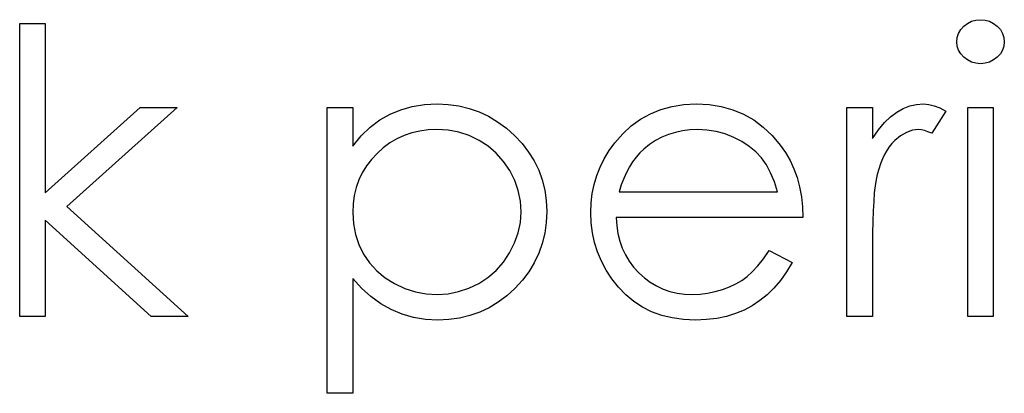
# Model space of a CAD drawing. Header units: inches. Extents: x 7.3 to 43.3, y -43.5 to -20.4.
# Tile 61 of 136: x 35.052 to 35.527, y -40.541 to -40.361. Entities that reach past the tile are written whole.
import ezdxf

# ---------------------------------------------------------------- set-up
doc = ezdxf.new("R2010")
doc.units = ezdxf.units.IN
doc.header["$LTSCALE"] = 0.5
doc.header["$MEASUREMENT"] = 0

msp = doc.modelspace()

# ---------------------------------------------------------------- linework, layer by layer
at = {"color": 7, "linetype": 'Continuous'}
for p, q in [((35.05202, -40.36301), (35.06438, -40.36301)), ((35.05202, -40.50434), (35.05202, -40.36301)), ((35.06438, -40.36301), (35.06438, -40.36301)), ((35.06438, -40.36301), (35.06438, -40.44472)), ((35.50617, -40.36599), (35.50763, -40.36437)), ((35.50763, -40.36437), (35.5094, -40.36301)), ((35.5094, -40.36301), (35.51136, -40.36202)), ((35.51136, -40.36202), (35.51343, -40.36144)), ((35.51343, -40.36144), (35.51569, -40.36125)), ((35.51569, -40.36125), (35.51799, -40.36144)), ((35.51799, -40.36144), (35.52011, -40.36202)), ((35.52011, -40.36202), (35.52207, -40.36301)), ((35.52207, -40.36301), (35.52384, -40.36437)), ((35.52384, -40.36437), (35.52533, -40.36599)), ((35.50449, -40.36978), (35.50512, -40.36782)), ((35.50512, -40.36782), (35.50617, -40.36599)), ((35.52533, -40.36599), (35.52638, -40.36782)), ((35.52638, -40.36782), (35.52701, -40.36978)), ((35.50427, -40.3719), (35.50449, -40.36978)), ((35.50449, -40.37397), (35.50427, -40.3719)), ((35.50427, -40.3719), (35.50427, -40.3719)), ((35.50512, -40.3759), (35.50449, -40.37397)), ((35.52701, -40.37397), (35.52638, -40.3759)), ((35.52701, -40.36978), (35.52723, -40.3719)), ((35.52723, -40.3719), (35.52701, -40.37397)), ((35.52723, -40.3719), (35.52723, -40.3719)), ((35.50617, -40.3777), (35.50512, -40.3759)), ((35.50763, -40.37933), (35.50617, -40.3777)), ((35.52533, -40.3777), (35.52384, -40.37933)), ((35.52638, -40.3759), (35.52533, -40.3777)), ((35.5094, -40.38068), (35.50763, -40.37933)), ((35.51136, -40.38167), (35.5094, -40.38068)), ((35.51343, -40.38225), (35.51136, -40.38167)), ((35.51569, -40.38245), (35.51343, -40.38225)), ((35.51799, -40.38225), (35.51569, -40.38245)), ((35.51569, -40.38245), (35.51569, -40.38245)), ((35.52011, -40.38167), (35.51799, -40.38225)), ((35.52207, -40.38068), (35.52011, -40.38167)), ((35.52384, -40.37933), (35.52207, -40.38068)), ((35.24151, -40.40309), (35.24734, -40.40218)), ((35.24734, -40.40218), (35.25346, -40.40188)), ((35.25346, -40.40188), (35.25346, -40.40188)), ((35.25346, -40.40188), (35.25882, -40.40213)), ((35.25882, -40.40213), (35.26401, -40.40282)), ((35.26401, -40.40282), (35.26898, -40.404)), ((35.36686, -40.40304), (35.37254, -40.40218)), ((35.37254, -40.40218), (35.37856, -40.40188)), ((35.37856, -40.40188), (35.37856, -40.40188)), ((35.37856, -40.40188), (35.38474, -40.40218)), ((35.38474, -40.40218), (35.39062, -40.40312)), ((35.47846, -40.40409), (35.48166, -40.40284)), ((35.48166, -40.40284), (35.48489, -40.40213)), ((35.48489, -40.40213), (35.4882, -40.40188)), ((35.4882, -40.40188), (35.4882, -40.40188)), ((35.4882, -40.40188), (35.49077, -40.4021)), ((35.49077, -40.4021), (35.49342, -40.40273)), ((35.49342, -40.40273), (35.49615, -40.40381)), ((35.06438, -40.44472), (35.1102, -40.40364)), ((35.12798, -40.40364), (35.07482, -40.45134)), ((35.1102, -40.40364), (35.1102, -40.40364)), ((35.1102, -40.40364), (35.12798, -40.40364)), ((35.12798, -40.40364), (35.12798, -40.40364)), ((35.20041, -40.40364), (35.21278, -40.40364)), ((35.20041, -40.54144), (35.20041, -40.40364)), ((35.21278, -40.40364), (35.21278, -40.40364)), ((35.21278, -40.40364), (35.21278, -40.42228)), ((35.22581, -40.40955), (35.23075, -40.40676)), ((35.23075, -40.40676), (35.23599, -40.40464)), ((35.23599, -40.40464), (35.24151, -40.40309)), ((35.26898, -40.404), (35.27375, -40.40569)), ((35.27375, -40.40569), (35.27833, -40.40781)), ((35.35162, -40.40922), (35.3564, -40.40657)), ((35.3564, -40.40657), (35.36147, -40.40453)), ((35.36147, -40.40453), (35.36686, -40.40304)), ((35.39062, -40.40312), (35.39617, -40.40467)), ((35.39617, -40.40467), (35.40139, -40.40682)), ((35.40139, -40.40682), (35.4063, -40.40961)), ((35.45127, -40.40364), (35.46363, -40.40364)), ((35.45127, -40.50434), (35.45127, -40.40364)), ((35.46363, -40.40364), (35.46363, -40.40364)), ((35.46363, -40.40364), (35.46363, -40.41847)), ((35.4723, -40.40806), (35.47534, -40.4058)), ((35.47534, -40.4058), (35.47846, -40.40409)), ((35.49897, -40.40533), (35.49218, -40.41604)), ((35.49615, -40.40381), (35.49897, -40.40533)), ((35.49897, -40.40533), (35.49897, -40.40533)), ((35.50957, -40.40364), (35.52193, -40.40364)), ((35.50957, -40.50434), (35.50957, -40.40364)), ((35.52193, -40.40364), (35.52193, -40.40364)), ((35.52193, -40.40364), (35.52193, -40.50434)), ((35.22117, -40.41308), (35.22581, -40.40955)), ((35.27833, -40.40781), (35.2827, -40.41043)), ((35.2827, -40.41043), (35.28689, -40.41353)), ((35.34304, -40.41626), (35.34718, -40.41242)), ((35.34718, -40.41242), (35.35162, -40.40922)), ((35.4063, -40.40961), (35.41088, -40.41303)), ((35.46645, -40.41438), (35.46935, -40.4109)), ((35.46935, -40.4109), (35.4723, -40.40806)), ((35.21683, -40.41731), (35.22117, -40.41308)), ((35.23756, -40.41711), (35.23403, -40.41872)), ((35.24126, -40.41585), (35.23756, -40.41711)), ((35.24513, -40.41496), (35.24126, -40.41585)), ((35.24916, -40.41441), (35.24513, -40.41496)), ((35.25335, -40.41424), (35.24916, -40.41441)), ((35.25876, -40.41458), (35.25335, -40.41424)), ((35.26395, -40.41554), (35.25876, -40.41458)), ((35.26892, -40.41717), (35.26395, -40.41554)), ((35.2737, -40.41943), (35.26892, -40.41717)), ((35.28689, -40.41353), (35.29087, -40.41709)), ((35.29087, -40.41709), (35.29451, -40.42098)), ((35.3392, -40.42065), (35.34304, -40.41626)), ((35.36517, -40.41659), (35.36197, -40.41794)), ((35.36846, -40.41557), (35.36517, -40.41659)), ((35.37191, -40.41482), (35.36846, -40.41557)), ((35.3755, -40.41438), (35.37191, -40.41482)), ((35.3792, -40.41424), (35.3755, -40.41438)), ((35.38372, -40.41446), (35.3792, -40.41424)), ((35.3792, -40.41424), (35.3792, -40.41424)), ((35.38814, -40.41518), (35.38372, -40.41446)), ((35.39247, -40.41634), (35.38814, -40.41518)), ((35.39667, -40.418), (35.39247, -40.41634)), ((35.41088, -40.41303), (35.41516, -40.41706)), ((35.41516, -40.41706), (35.41911, -40.4217)), ((35.46363, -40.41847), (35.46645, -40.41438)), ((35.47998, -40.41557), (35.47713, -40.41723)), ((35.4829, -40.41458), (35.47998, -40.41557)), ((35.48585, -40.41424), (35.4829, -40.41458)), ((35.48721, -40.41435), (35.48585, -40.41424)), ((35.48585, -40.41424), (35.48585, -40.41424)), ((35.48873, -40.41469), (35.48721, -40.41435)), ((35.49038, -40.41527), (35.48873, -40.41469)), ((35.49218, -40.41604), (35.49038, -40.41527)), ((35.49218, -40.41604), (35.49218, -40.41604)), ((35.21278, -40.42228), (35.21683, -40.41731)), ((35.23069, -40.42068), (35.22749, -40.42302)), ((35.23403, -40.41872), (35.23069, -40.42068)), ((35.27811, -40.42228), (35.2737, -40.41943)), ((35.29451, -40.42098), (35.29766, -40.42509)), ((35.33649, -40.4244), (35.3392, -40.42065)), ((35.3392, -40.42065), (35.3392, -40.42065)), ((35.35604, -40.42148), (35.35325, -40.42368)), ((35.35894, -40.41954), (35.35604, -40.42148)), ((35.36197, -40.41794), (35.35894, -40.41954)), ((35.40062, -40.42001), (35.39667, -40.418)), ((35.40415, -40.42233), (35.40062, -40.42001)), ((35.41911, -40.4217), (35.41911, -40.4217)), ((35.41911, -40.4217), (35.42165, -40.42531)), ((35.46363, -40.41847), (35.46363, -40.41847)), ((35.47296, -40.42095), (35.47169, -40.42255)), ((35.47432, -40.41954), (35.47296, -40.42095)), ((35.47713, -40.41723), (35.47432, -40.41954)), ((35.21278, -40.42228), (35.21278, -40.42228)), ((35.22448, -40.4257), (35.22175, -40.42865)), ((35.22749, -40.42302), (35.22448, -40.4257)), ((35.28206, -40.42567), (35.27811, -40.42228)), ((35.28554, -40.42956), (35.28206, -40.42567)), ((35.29766, -40.42509), (35.30033, -40.42937)), ((35.33412, -40.42829), (35.33649, -40.4244)), ((35.35132, -40.42551), (35.34952, -40.42755)), ((35.35325, -40.42368), (35.35132, -40.42551)), ((35.35325, -40.42368), (35.35325, -40.42368)), ((35.4073, -40.42495), (35.40415, -40.42233)), ((35.41, -40.42788), (35.4073, -40.42495)), ((35.42165, -40.42531), (35.42383, -40.42912)), ((35.46943, -40.42628), (35.46841, -40.42843)), ((35.47054, -40.42432), (35.46943, -40.42628)), ((35.47169, -40.42255), (35.47054, -40.42432)), ((35.22175, -40.42865), (35.21937, -40.43177)), ((35.28852, -40.43401), (35.28554, -40.42956)), ((35.30033, -40.42937), (35.30251, -40.43384)), ((35.33213, -40.4323), (35.33412, -40.42829)), ((35.34784, -40.42978), (35.34629, -40.43224)), ((35.34952, -40.42755), (35.34784, -40.42978)), ((35.41238, -40.43119), (35.41, -40.42788)), ((35.41445, -40.43503), (35.41238, -40.43119)), ((35.42383, -40.42912), (35.42571, -40.43318)), ((35.46747, -40.43075), (35.46662, -40.43326)), ((35.46841, -40.42843), (35.46747, -40.43075)), ((35.21736, -40.43508), (35.2157, -40.43856)), ((35.21937, -40.43177), (35.21736, -40.43508)), ((35.29095, -40.43876), (35.28852, -40.43401)), ((35.30251, -40.43384), (35.30423, -40.43853)), ((35.3305, -40.43644), (35.33213, -40.4323)), ((35.34486, -40.43495), (35.34353, -40.43784)), ((35.34629, -40.43224), (35.34486, -40.43495)), ((35.41624, -40.43939), (35.41445, -40.43503)), ((35.42571, -40.43318), (35.42723, -40.43743)), ((35.46584, -40.43594), (35.46532, -40.43834)), ((35.46662, -40.43326), (35.46584, -40.43594)), ((35.46584, -40.43594), (35.46584, -40.43594)), ((35.2157, -40.43856), (35.21443, -40.44221)), ((35.29266, -40.44367), (35.29095, -40.43876)), ((35.30423, -40.43853), (35.30544, -40.44339)), ((35.32832, -40.4451), (35.32923, -40.44072)), ((35.32923, -40.44072), (35.3305, -40.43644)), ((35.34235, -40.44094), (35.34127, -40.44428)), ((35.34353, -40.43784), (35.34235, -40.44094)), ((35.4177, -40.44428), (35.41624, -40.43939)), ((35.42723, -40.43743), (35.42844, -40.4419)), ((35.46532, -40.43834), (35.46488, -40.4413)), ((35.06438, -40.44472), (35.06438, -40.44472)), ((35.21443, -40.44221), (35.21352, -40.44604)), ((35.29371, -40.44869), (35.29266, -40.44367)), ((35.30544, -40.44339), (35.30616, -40.44847)), ((35.3278, -40.44963), (35.32832, -40.4451)), ((35.34127, -40.44428), (35.34127, -40.44428)), ((35.34127, -40.44428), (35.4177, -40.44428)), ((35.42844, -40.4419), (35.42932, -40.4466)), ((35.46449, -40.4448), (35.46419, -40.44886)), ((35.46488, -40.4413), (35.46449, -40.4448)), ((35.21297, -40.45005), (35.21278, -40.45421)), ((35.21352, -40.44604), (35.21297, -40.45005)), ((35.29404, -40.45385), (35.29371, -40.44869)), ((35.30616, -40.44847), (35.30641, -40.45372)), ((35.32761, -40.45427), (35.3278, -40.44963)), ((35.42932, -40.4466), (35.42985, -40.45151)), ((35.46419, -40.44886), (35.46394, -40.45344)), ((35.07482, -40.45134), (35.07482, -40.45134)), ((35.07482, -40.45134), (35.13328, -40.50434)), ((35.21278, -40.45421), (35.21278, -40.45421)), ((35.21278, -40.45421), (35.21311, -40.45968)), ((35.29368, -40.45899), (35.29404, -40.45385)), ((35.29404, -40.45385), (35.29404, -40.45385)), ((35.30641, -40.45372), (35.30616, -40.45907)), ((35.30641, -40.45372), (35.30641, -40.45372)), ((35.32783, -40.45921), (35.32761, -40.45427)), ((35.32761, -40.45427), (35.32761, -40.45427)), ((35.42985, -40.45151), (35.43007, -40.45664)), ((35.46394, -40.45344), (35.46377, -40.45857)), ((35.11553, -40.50434), (35.06438, -40.45794)), ((35.06438, -40.45794), (35.06438, -40.45794)), ((35.06438, -40.45794), (35.06438, -40.50434)), ((35.21311, -40.45968), (35.21407, -40.46484)), ((35.29266, -40.46401), (35.29368, -40.45899)), ((35.30616, -40.45907), (35.30544, -40.46423)), ((35.32843, -40.46404), (35.32783, -40.45921)), ((35.43007, -40.45664), (35.33997, -40.45664)), ((35.33997, -40.45664), (35.33997, -40.45664)), ((35.33997, -40.45664), (35.34022, -40.46062)), ((35.43007, -40.45664), (35.43007, -40.45664)), ((35.46377, -40.45857), (35.46366, -40.46426)), ((35.29089, -40.46893), (35.29266, -40.46401)), ((35.30544, -40.46423), (35.30425, -40.46917)), ((35.32948, -40.46871), (35.32843, -40.46404)), ((35.34022, -40.46062), (35.34077, -40.46443)), ((35.34077, -40.46443), (35.34166, -40.46804)), ((35.46366, -40.46426), (35.46363, -40.4705)), ((35.21407, -40.46484), (35.2157, -40.46975)), ((35.28846, -40.47373), (35.29089, -40.46893)), ((35.30425, -40.46917), (35.30257, -40.47392)), ((35.33097, -40.47326), (35.32948, -40.46871)), ((35.34166, -40.46804), (35.34287, -40.47147)), ((35.2157, -40.46975), (35.21799, -40.47436)), ((35.28546, -40.4782), (35.28846, -40.47373)), ((35.30257, -40.47392), (35.30039, -40.47848)), ((35.33285, -40.4777), (35.33097, -40.47326)), ((35.34287, -40.47147), (35.34436, -40.4747)), ((35.41097, -40.4766), (35.41378, -40.47254)), ((35.41378, -40.47254), (35.42477, -40.47831)), ((35.46363, -40.4705), (35.46363, -40.4705)), ((35.46363, -40.4705), (35.46363, -40.50434)), ((35.21799, -40.47436), (35.22089, -40.47859)), ((35.22089, -40.47859), (35.22437, -40.48237)), ((35.28198, -40.48215), (35.28546, -40.4782)), ((35.30039, -40.47848), (35.29774, -40.48281)), ((35.33514, -40.48201), (35.33285, -40.4777)), ((35.34436, -40.4747), (35.34618, -40.47776)), ((35.34618, -40.47776), (35.34834, -40.48063)), ((35.40823, -40.48002), (35.41097, -40.4766)), ((35.42477, -40.47831), (35.42206, -40.48292)), ((35.42477, -40.47831), (35.42477, -40.47831)), ((35.22437, -40.48237), (35.2284, -40.48568)), ((35.278, -40.48557), (35.28198, -40.48215)), ((35.29774, -40.48281), (35.29462, -40.48692)), ((35.33787, -40.48618), (35.33514, -40.48201)), ((35.34834, -40.48063), (35.35079, -40.48333)), ((35.35079, -40.48333), (35.3535, -40.48576)), ((35.4031, -40.48513), (35.40561, -40.48289)), ((35.40561, -40.48289), (35.40823, -40.48002)), ((35.42206, -40.48292), (35.41917, -40.48706)), ((35.21705, -40.49076), (35.21278, -40.4861)), ((35.21278, -40.4861), (35.21278, -40.4861)), ((35.21278, -40.4861), (35.21278, -40.54144)), ((35.2284, -40.48568), (35.23298, -40.48852)), ((35.26881, -40.49079), (35.27356, -40.48847)), ((35.27356, -40.48847), (35.278, -40.48557)), ((35.29462, -40.48692), (35.291, -40.49084)), ((35.34102, -40.49021), (35.33787, -40.48618)), ((35.3535, -40.48576), (35.35634, -40.48789)), ((35.35634, -40.48789), (35.35935, -40.48968)), ((35.39766, -40.48863), (35.40051, -40.48698)), ((35.40051, -40.48698), (35.4031, -40.48513)), ((35.41917, -40.48706), (35.41607, -40.49076)), ((35.22155, -40.49482), (35.21705, -40.49076)), ((35.23298, -40.48852), (35.23792, -40.49082)), ((35.23792, -40.49082), (35.243, -40.49244)), ((35.243, -40.49244), (35.24819, -40.49341)), ((35.25879, -40.49341), (35.26387, -40.49242)), ((35.26387, -40.49242), (35.26881, -40.49079)), ((35.291, -40.49084), (35.28706, -40.49443)), ((35.34453, -40.49393), (35.34102, -40.49021)), ((35.35935, -40.48968), (35.36252, -40.49115)), ((35.36252, -40.49115), (35.36584, -40.49228)), ((35.36584, -40.49228), (35.36931, -40.49308)), ((35.36931, -40.49308), (35.37293, -40.49358)), ((35.38041, -40.4936), (35.38403, -40.49316)), ((35.38403, -40.49316), (35.38762, -40.49242)), ((35.38762, -40.49242), (35.39115, -40.4914)), ((35.39115, -40.4914), (35.39454, -40.49013)), ((35.39454, -40.49013), (35.39766, -40.48863)), ((35.41607, -40.49076), (35.41276, -40.49396)), ((35.22633, -40.49827), (35.22155, -40.49482)), ((35.24819, -40.49341), (35.25355, -40.49374)), ((35.25355, -40.49374), (35.25879, -40.49341)), ((35.25355, -40.49374), (35.25355, -40.49374)), ((35.28292, -40.49752), (35.27855, -40.50015)), ((35.28706, -40.49443), (35.28292, -40.49752)), ((35.34839, -40.49716), (35.34453, -40.49393)), ((35.35256, -40.4999), (35.34839, -40.49716)), ((35.37293, -40.49358), (35.37671, -40.49374)), ((35.37671, -40.49374), (35.38041, -40.4936)), ((35.37671, -40.49374), (35.37671, -40.49374)), ((35.40926, -40.49675), (35.40556, -40.49918)), ((35.41276, -40.49396), (35.40926, -40.49675)), ((35.23133, -40.50108), (35.22633, -40.49827)), ((35.2366, -40.50329), (35.23133, -40.50108)), ((35.27403, -40.5023), (35.26928, -40.50395)), ((35.27855, -40.50015), (35.27403, -40.5023)), ((35.35703, -40.50213), (35.35256, -40.4999)), ((35.36186, -40.50387), (35.35703, -40.50213)), ((35.40161, -40.50128), (35.39747, -40.50302)), ((35.40556, -40.49918), (35.40161, -40.50128)), ((35.06438, -40.50434), (35.05202, -40.50434)), ((35.05202, -40.50434), (35.05202, -40.50434)), ((35.06438, -40.50434), (35.06438, -40.50434)), ((35.13328, -40.50434), (35.11553, -40.50434)), ((35.11553, -40.50434), (35.11553, -40.50434)), ((35.13328, -40.50434), (35.13328, -40.50434)), ((35.24209, -40.50484), (35.2366, -40.50329)), ((35.24786, -40.5058), (35.24209, -40.50484)), ((35.25385, -40.50611), (35.24786, -40.5058)), ((35.25918, -40.50586), (35.25385, -40.50611)), ((35.25385, -40.50611), (35.25385, -40.50611)), ((35.26434, -40.50514), (35.25918, -40.50586)), ((35.26928, -40.50395), (35.26434, -40.50514)), ((35.367, -40.50511), (35.36186, -40.50387)), ((35.37246, -40.50586), (35.367, -40.50511)), ((35.37826, -40.50611), (35.37246, -40.50586)), ((35.38347, -40.50591), (35.37826, -40.50611)), ((35.37826, -40.50611), (35.37826, -40.50611)), ((35.38842, -40.50533), (35.38347, -40.50591)), ((35.39308, -40.50437), (35.38842, -40.50533)), ((35.39747, -40.50302), (35.39308, -40.50437)), ((35.46363, -40.50434), (35.45127, -40.50434)), ((35.45127, -40.50434), (35.45127, -40.50434)), ((35.46363, -40.50434), (35.46363, -40.50434)), ((35.52193, -40.50434), (35.50957, -40.50434)), ((35.50957, -40.50434), (35.50957, -40.50434)), ((35.52193, -40.50434), (35.52193, -40.50434)), ((35.21278, -40.54144), (35.20041, -40.54144)), ((35.20041, -40.54144), (35.20041, -40.54144)), ((35.21278, -40.54144), (35.21278, -40.54144))]:
    msp.add_line(p, q, dxfattribs=at)

doc.saveas('drawing.dxf')
